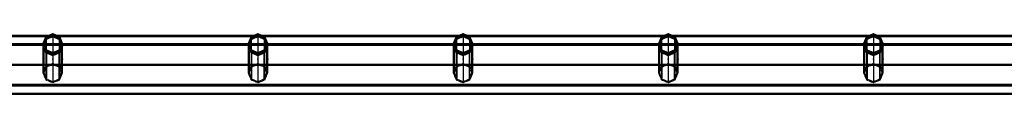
# Model space of a CAD drawing. Extents: x 551880 to 585869, y 94458 to 133000.
# Tile 5 of 42: x 556960 to 561999, y 113567 to 113876. Entities that reach past the tile are written whole.
import ezdxf

# ---------------------------------------------------------------- set-up
doc = ezdxf.new("R2010")
doc.units = 0
doc.header["$LTSCALE"] = 10
doc.header["$MEASUREMENT"] = 0
doc.linetypes.add('HIDDEN', pattern=[0.375, 0.25, -0.125])
doc.layers.get('0').update_dxf_attribs({"linetype": 'CONTINUOUS'})
for name, color, linetype in [('FORIR', 4, 'CONTINUOUS'), ('G', 3, 'CONTINUOUS'), ('S', 7, 'CONTINUOUS'), ('TR', 6, 'HIDDEN')]:
    doc.layers.add(name, color=color, linetype=linetype)
doc.styles.get("Standard").update_dxf_attribs({"font": 'txt.shx', "width": 0.7, "oblique": 5})

# ---------------------------------------------------------------- blocks, each defined once
blk = doc.blocks.new('3D_INFOM')
blk.add_point((0, 0))
at = {"layer": 'FORIR', "flags": 1}
blk.add_attdef('MARK', (7.6, -4.3), '', height=5.26, dxfattribs=at)
blk = doc.blocks.new('3D_INFOTEXT')
blk.add_point((0, 0))
at = {"flags": 1}
for tag, p in [('MAR_PEZ', (7.2, 4.1)), ('POS_PEZ', (7.6, -4.3)), ('HANDLE', (7, -38.5)), ('LUN_PRO', (7.2, -21.9)), ('NOM_PRO', (7.6, -13.2)), ('MAT_PRO', (7.6, -30.1))]:
    blk.add_attdef(tag, p, '', height=5.26, dxfattribs=at)

msp = doc.modelspace()

# ---------------------------------------------------------------- linework, layer by layer
at = {"layer": 'G'}
for p, q in [((557106.2, 113866.7), (556103, 113866.7)), ((557086.9, 113824.9), (557094.6, 113843.1)), ((557094.6, 113843.1), (557097.6, 113850.2)), ((557097.6, 113850.2), (557097.6, 113858.4)), ((557097.6, 113850.2), (557113.4, 113856.5)), ((557113.4, 113856.5), (557129.6, 113862.7)), ((557129.6, 113871.7), (557129.6, 113862.7)), ((557129.6, 113862.7), (557145.8, 113856.5)), ((557145.8, 113856.5), (557161.6, 113850.2)), ((558156.2, 113866.7), (557153, 113866.7)), ((557161.6, 113858.4), (557161.6, 113850.2)), ((557161.6, 113850.2), (557164.7, 113843.1)), ((557164.7, 113843.1), (557172.4, 113824.9)), ((558136.9, 113824.9), (558144.6, 113843.1)), ((558144.6, 113843.1), (558147.6, 113850.2)), ((558147.6, 113850.2), (558147.6, 113858.4)), ((558147.6, 113850.2), (558163.4, 113856.5)), ((558163.4, 113856.5), (558179.6, 113862.7)), ((558179.6, 113871.7), (558179.6, 113862.7)), ((558179.6, 113862.7), (558195.8, 113856.5)), ((558195.8, 113856.5), (558211.6, 113850.2)), ((559206.2, 113866.7), (558203, 113866.7)), ((558211.6, 113858.4), (558211.6, 113850.2)), ((558211.6, 113850.2), (558214.7, 113843.1)), ((558214.7, 113843.1), (558222.4, 113824.9)), ((559186.9, 113824.9), (559194.6, 113843.1)), ((559194.6, 113843.1), (559197.6, 113850.2)), ((559197.6, 113850.2), (559197.6, 113858.4)), ((559197.6, 113850.2), (559213.4, 113856.5)), ((559213.4, 113856.5), (559229.6, 113862.7)), ((559229.6, 113871.7), (559229.6, 113862.7)), ((559229.6, 113862.7), (559245.8, 113856.5)), ((559245.8, 113856.5), (559261.6, 113850.2)), ((560256.2, 113866.7), (559253, 113866.7)), ((559261.6, 113858.4), (559261.6, 113850.2)), ((559261.6, 113850.2), (559264.7, 113843.1)), ((559264.7, 113843.1), (559272.4, 113824.9)), ((560236.9, 113824.9), (560244.6, 113843.1)), ((560244.6, 113843.1), (560247.6, 113850.2)), ((560247.6, 113850.2), (560247.6, 113858.4)), ((560247.6, 113850.2), (560263.4, 113856.5)), ((560263.4, 113856.5), (560279.6, 113862.7)), ((560279.6, 113871.7), (560279.6, 113862.7)), ((560279.6, 113862.7), (560295.8, 113856.5)), ((560295.8, 113856.5), (560311.6, 113850.2)), ((561306.2, 113866.7), (560303, 113866.7)), ((560311.6, 113858.4), (560311.6, 113850.2)), ((560311.6, 113850.2), (560314.7, 113843.1)), ((560314.7, 113843.1), (560322.4, 113824.9)), ((561286.9, 113824.9), (561294.6, 113843.1)), ((561294.6, 113843.1), (561297.6, 113850.2)), ((561297.6, 113850.2), (561297.6, 113858.4)), ((561297.6, 113850.2), (561313.4, 113856.5)), ((561313.4, 113856.5), (561329.6, 113862.7)), ((561329.6, 113871.7), (561329.6, 113862.7)), ((561329.6, 113862.7), (561345.8, 113856.5)), ((561345.8, 113856.5), (561361.6, 113850.2)), ((562356.2, 113866.7), (561353, 113866.7)), ((561361.6, 113858.4), (561361.6, 113850.2)), ((561361.6, 113850.2), (561364.7, 113843.1)), ((561364.7, 113843.1), (561372.4, 113824.9)), ((557079.6, 113824.9), (556129.6, 113824.9)), ((557079.6, 113826.4), (557079.6, 113819)), ((557079.6, 113819), (557086.5, 113802.6)), ((557085.9, 113822.7), (557086.9, 113824.9)), ((557086.5, 113802.6), (557094.3, 113784.1)), ((557172.4, 113824.9), (557086.9, 113824.9)), ((557094.3, 113791.1), (557094.3, 113784.1)), ((557094.3, 113784.1), (557111.9, 113776.9)), ((557147.4, 113776.9), (557165, 113784.1)), ((557165, 113784.1), (557172.7, 113802.6)), ((557165, 113784.1), (557165, 113791.1)), ((557172.4, 113824.9), (557173.3, 113822.7)), ((557172.7, 113802.6), (557179.6, 113819)), ((557179.6, 113819), (557179.6, 113826.4)), ((558129.6, 113824.9), (557179.6, 113824.9)), ((558129.6, 113826.4), (558129.6, 113819)), ((558129.6, 113819), (558136.5, 113802.6)), ((558135.9, 113822.7), (558136.9, 113824.9)), ((558136.5, 113802.6), (558144.3, 113784.1)), ((558222.4, 113824.9), (558136.9, 113824.9)), ((558144.3, 113791.1), (558144.3, 113784.1)), ((558144.3, 113784.1), (558161.9, 113776.9)), ((558197.4, 113776.9), (558215, 113784.1)), ((558215, 113784.1), (558222.7, 113802.6)), ((558215, 113784.1), (558215, 113791.1)), ((558222.4, 113824.9), (558223.3, 113822.7)), ((558222.7, 113802.6), (558229.6, 113819)), ((558229.6, 113819), (558229.6, 113826.4)), ((559179.6, 113824.9), (558229.6, 113824.9)), ((559179.6, 113826.4), (559179.6, 113819)), ((559179.6, 113819), (559186.5, 113802.6)), ((559185.9, 113822.7), (559186.9, 113824.9)), ((559186.5, 113802.6), (559194.3, 113784.1)), ((559272.4, 113824.9), (559186.9, 113824.9)), ((559194.3, 113791.1), (559194.3, 113784.1)), ((559194.3, 113784.1), (559211.9, 113776.9)), ((559247.4, 113776.9), (559265, 113784.1)), ((559265, 113784.1), (559272.7, 113802.6)), ((559265, 113784.1), (559265, 113791.1)), ((559272.4, 113824.9), (559273.3, 113822.7)), ((559272.7, 113802.6), (559279.6, 113819)), ((559279.6, 113819), (559279.6, 113826.4)), ((560229.6, 113824.9), (559279.6, 113824.9)), ((560229.6, 113826.4), (560229.6, 113819)), ((560229.6, 113819), (560236.5, 113802.6)), ((560235.9, 113822.7), (560236.9, 113824.9)), ((560236.5, 113802.6), (560244.3, 113784.1)), ((560322.4, 113824.9), (560236.9, 113824.9)), ((560244.3, 113791.1), (560244.3, 113784.1)), ((560244.3, 113784.1), (560261.9, 113776.9)), ((560297.4, 113776.9), (560315, 113784.1)), ((560315, 113784.1), (560322.7, 113802.6)), ((560315, 113784.1), (560315, 113791.1)), ((560322.4, 113824.9), (560323.3, 113822.7)), ((560322.7, 113802.6), (560329.6, 113819)), ((560329.6, 113819), (560329.6, 113826.4)), ((561279.6, 113824.9), (560329.6, 113824.9)), ((561279.6, 113826.4), (561279.6, 113819)), ((561279.6, 113819), (561286.5, 113802.6)), ((561285.9, 113822.7), (561286.9, 113824.9)), ((561286.5, 113802.6), (561294.3, 113784.1)), ((561372.4, 113824.9), (561286.9, 113824.9)), ((561294.3, 113791.1), (561294.3, 113784.1)), ((561294.3, 113784.1), (561311.9, 113776.9)), ((561347.4, 113776.9), (561365, 113784.1)), ((561365, 113784.1), (561372.7, 113802.6)), ((561365, 113784.1), (561365, 113791.1)), ((561372.4, 113824.9), (561373.3, 113822.7)), ((561372.7, 113802.6), (561379.6, 113819)), ((561379.6, 113819), (561379.6, 113826.4)), ((562329.6, 113824.9), (561379.6, 113824.9)), ((557111.9, 113776.9), (557129.6, 113769.6)), ((557129.6, 113769.6), (557147.4, 113776.9)), ((557129.6, 113776.4), (557129.6, 113769.6)), ((558161.9, 113776.9), (558179.6, 113769.6)), ((558179.6, 113769.6), (558197.4, 113776.9)), ((558179.6, 113776.4), (558179.6, 113769.6)), ((559211.9, 113776.9), (559229.6, 113769.6)), ((559229.6, 113769.6), (559247.4, 113776.9)), ((559229.6, 113776.4), (559229.6, 113769.6)), ((560261.9, 113776.9), (560279.6, 113769.6)), ((560279.6, 113769.6), (560297.4, 113776.9)), ((560279.6, 113776.4), (560279.6, 113769.6)), ((561311.9, 113776.9), (561329.6, 113769.6)), ((561329.6, 113769.6), (561347.4, 113776.9)), ((561329.6, 113776.4), (561329.6, 113769.6)), ((568675.5, 113719.8), (552179.6, 113719.8)), ((568575.7, 113612.8), (552135.6, 113612.8)), ((552029.6, 113566.8), (568529.9, 113566.8))]:
    msp.add_line(p, q, dxfattribs=at)
at = {"layer": 'S'}
for p, q in [((557094.3, 113861.8), (557079.6, 113826.4)), ((557097.6, 113858.4), (557084.4, 113826.4)), ((557129.6, 113876.4), (557094.3, 113861.8)), ((557129.6, 113871.7), (557097.6, 113858.4)), ((557165, 113861.8), (557129.6, 113876.4)), ((557161.6, 113858.4), (557129.6, 113871.7)), ((557174.9, 113826.4), (557161.6, 113858.4)), ((557179.6, 113826.4), (557165, 113861.8)), ((558144.3, 113861.8), (558129.6, 113826.4)), ((558147.6, 113858.4), (558134.4, 113826.4)), ((558179.6, 113876.4), (558144.3, 113861.8)), ((558179.6, 113871.7), (558147.6, 113858.4)), ((558215, 113861.8), (558179.6, 113876.4)), ((558211.6, 113858.4), (558179.6, 113871.7)), ((558224.9, 113826.4), (558211.6, 113858.4)), ((558229.6, 113826.4), (558215, 113861.8)), ((559194.3, 113861.8), (559179.6, 113826.4)), ((559197.6, 113858.4), (559184.4, 113826.4)), ((559229.6, 113876.4), (559194.3, 113861.8)), ((559229.6, 113871.7), (559197.6, 113858.4)), ((559265, 113861.8), (559229.6, 113876.4)), ((559261.6, 113858.4), (559229.6, 113871.7)), ((559274.9, 113826.4), (559261.6, 113858.4)), ((559279.6, 113826.4), (559265, 113861.8)), ((560244.3, 113861.8), (560229.6, 113826.4)), ((560247.6, 113858.4), (560234.4, 113826.4)), ((560279.6, 113876.4), (560244.3, 113861.8)), ((560279.6, 113871.7), (560247.6, 113858.4)), ((560315, 113861.8), (560279.6, 113876.4)), ((560311.6, 113858.4), (560279.6, 113871.7)), ((560324.9, 113826.4), (560311.6, 113858.4)), ((560329.6, 113826.4), (560315, 113861.8)), ((561294.3, 113861.8), (561279.6, 113826.4)), ((561297.6, 113858.4), (561284.4, 113826.4)), ((561329.6, 113876.4), (561294.3, 113861.8)), ((561329.6, 113871.7), (561297.6, 113858.4)), ((561365, 113861.8), (561329.6, 113876.4)), ((561361.6, 113858.4), (561329.6, 113871.7)), ((561374.9, 113826.4), (561361.6, 113858.4)), ((561379.6, 113826.4), (561365, 113861.8)), ((557094.3, 113791.1), (557079.6, 113826.4)), ((557084.4, 113826.4), (557097.6, 113794.4)), ((557129.6, 113776.4), (557094.3, 113791.1)), ((557097.6, 113794.4), (557129.6, 113781.2)), ((557129.6, 113781.2), (557161.6, 113794.4)), ((557165, 113791.1), (557129.6, 113776.4)), ((557161.6, 113794.4), (557174.9, 113826.4)), ((557179.6, 113826.4), (557165, 113791.1)), ((558144.3, 113791.1), (558129.6, 113826.4)), ((558134.4, 113826.4), (558147.6, 113794.4)), ((558179.6, 113776.4), (558144.3, 113791.1)), ((558147.6, 113794.4), (558179.6, 113781.2)), ((558179.6, 113781.2), (558211.6, 113794.4)), ((558215, 113791.1), (558179.6, 113776.4)), ((558211.6, 113794.4), (558224.9, 113826.4)), ((558229.6, 113826.4), (558215, 113791.1)), ((559194.3, 113791.1), (559179.6, 113826.4)), ((559184.4, 113826.4), (559197.6, 113794.4)), ((559229.6, 113776.4), (559194.3, 113791.1)), ((559197.6, 113794.4), (559229.6, 113781.2)), ((559229.6, 113781.2), (559261.6, 113794.4)), ((559265, 113791.1), (559229.6, 113776.4)), ((559261.6, 113794.4), (559274.9, 113826.4)), ((559279.6, 113826.4), (559265, 113791.1)), ((560244.3, 113791.1), (560229.6, 113826.4)), ((560234.4, 113826.4), (560247.6, 113794.4)), ((560279.6, 113776.4), (560244.3, 113791.1)), ((560247.6, 113794.4), (560279.6, 113781.2)), ((560279.6, 113781.2), (560311.6, 113794.4)), ((560315, 113791.1), (560279.6, 113776.4)), ((560311.6, 113794.4), (560324.9, 113826.4)), ((560329.6, 113826.4), (560315, 113791.1)), ((561294.3, 113791.1), (561279.6, 113826.4)), ((561284.4, 113826.4), (561297.6, 113794.4)), ((561329.6, 113776.4), (561294.3, 113791.1)), ((561297.6, 113794.4), (561329.6, 113781.2)), ((561329.6, 113781.2), (561361.6, 113794.4)), ((561365, 113791.1), (561329.6, 113776.4)), ((561361.6, 113794.4), (561374.9, 113826.4)), ((561379.6, 113826.4), (561365, 113791.1))]:
    msp.add_line(p, q, dxfattribs=at)
at = {"layer": 'TR'}
for p, q in [((557093.7, 113860.4), (556115.6, 113860.4)), ((557082.1, 113824.9), (557089.8, 113843.1)), ((557089.8, 113839.8), (557084.4, 113826.3)), ((557094.6, 113839.8), (557086.9, 113820.7)), ((557089.8, 113843.1), (557094.3, 113853.4)), ((557094.3, 113850.9), (557089.8, 113839.8)), ((557123.5, 113860.4), (557093.7, 113860.4)), ((557094.3, 113853.4), (557094.3, 113861.8)), ((557094.3, 113853.4), (557101.9, 113856.5)), ((557101.9, 113854.2), (557094.3, 113850.9)), ((557094.3, 113791.1), (557094.3, 113850.9)), ((557097.6, 113847.4), (557094.6, 113839.8)), ((557113.4, 113854.2), (557097.6, 113847.4)), ((557097.6, 113794.4), (557097.6, 113847.4)), ((557101.9, 113856.5), (557122.6, 113864.4)), ((557116, 113860.4), (557101.9, 113854.2)), ((557153, 113866.7), (557106.2, 113866.7)), ((557127.5, 113860.4), (557113.4, 113854.2)), ((557122.6, 113863.3), (557116, 113860.4)), ((557122.6, 113864.4), (557129.5, 113866.7)), ((557129.3, 113866.6), (557122.6, 113863.3)), ((557135.7, 113860.4), (557123.5, 113860.4)), ((557129.6, 113861.3), (557127.5, 113860.4)), ((557129.3, 113866.6), (557129.5, 113866.7)), ((557129.5, 113866.7), (557129.3, 113866.6)), ((557129.3, 113866.6), (557129.9, 113866.6)), ((557129.5, 113866.7), (557129.6, 113866.8)), ((557129.7, 113866.7), (557129.5, 113866.7)), ((557129.6, 113876.4), (557129.6, 113871.7)), ((557129.6, 113866.8), (557129.9, 113866.6)), ((557129.6, 113862.7), (557129.6, 113861.3)), ((557131.8, 113860.4), (557129.6, 113861.3)), ((557129.6, 113861.3), (557129.6, 113860.4)), ((557129.6, 113860.4), (557129.6, 113781.2)), ((557129.7, 113866.7), (557136.7, 113864.4)), ((557129.9, 113866.6), (557129.7, 113866.7)), ((557136.7, 113863.3), (557129.9, 113866.6)), ((557145.8, 113854.2), (557131.8, 113860.4)), ((557165.6, 113860.4), (557135.7, 113860.4)), ((557136.7, 113864.4), (557157.3, 113856.5)), ((557143.2, 113860.4), (557136.7, 113863.3)), ((557157.3, 113854.2), (557143.2, 113860.4)), ((557161.6, 113847.4), (557145.8, 113854.2)), ((557157.3, 113856.5), (557165, 113853.4)), ((557165, 113850.9), (557157.3, 113854.2)), ((557164.7, 113839.8), (557161.6, 113847.4)), ((557161.6, 113847.4), (557161.6, 113794.4)), ((557172.4, 113820.7), (557164.7, 113839.8)), ((557165, 113861.8), (557165, 113853.4)), ((557165, 113853.4), (557169.4, 113843.1)), ((557165, 113850.9), (557165, 113791.1)), ((557169.4, 113839.8), (557165, 113850.9)), ((558143.7, 113860.4), (557165.6, 113860.4)), ((557169.4, 113843.1), (557177.1, 113824.9)), ((557174.8, 113826.3), (557169.4, 113839.8)), ((558132.1, 113824.9), (558139.8, 113843.1)), ((558139.8, 113839.8), (558134.4, 113826.3)), ((558144.6, 113839.8), (558136.9, 113820.7)), ((558139.8, 113843.1), (558144.3, 113853.4)), ((558144.3, 113850.9), (558139.8, 113839.8)), ((558173.5, 113860.4), (558143.7, 113860.4)), ((558144.3, 113853.4), (558144.3, 113861.8)), ((558144.3, 113853.4), (558151.9, 113856.5)), ((558151.9, 113854.2), (558144.3, 113850.9)), ((558144.3, 113791.1), (558144.3, 113850.9)), ((558147.6, 113847.4), (558144.6, 113839.8)), ((558163.4, 113854.2), (558147.6, 113847.4)), ((558147.6, 113794.4), (558147.6, 113847.4)), ((558151.9, 113856.5), (558172.6, 113864.4)), ((558166, 113860.4), (558151.9, 113854.2)), ((558203, 113866.7), (558156.2, 113866.7)), ((558177.5, 113860.4), (558163.4, 113854.2)), ((558172.6, 113863.3), (558166, 113860.4)), ((558172.6, 113864.4), (558179.5, 113866.7)), ((558179.3, 113866.6), (558172.6, 113863.3)), ((558185.7, 113860.4), (558173.5, 113860.4)), ((558179.6, 113861.3), (558177.5, 113860.4)), ((558179.3, 113866.6), (558179.5, 113866.7)), ((558179.5, 113866.7), (558179.3, 113866.6)), ((558179.3, 113866.6), (558179.9, 113866.6)), ((558179.5, 113866.7), (558179.6, 113866.8)), ((558179.7, 113866.7), (558179.5, 113866.7)), ((558179.6, 113876.4), (558179.6, 113871.7)), ((558179.6, 113866.8), (558179.9, 113866.6)), ((558179.6, 113862.7), (558179.6, 113861.3)), ((558181.8, 113860.4), (558179.6, 113861.3)), ((558179.6, 113861.3), (558179.6, 113860.4)), ((558179.6, 113860.4), (558179.6, 113781.2)), ((558179.7, 113866.7), (558186.7, 113864.4)), ((558179.9, 113866.6), (558179.7, 113866.7)), ((558186.7, 113863.3), (558179.9, 113866.6)), ((558195.8, 113854.2), (558181.8, 113860.4)), ((558215.6, 113860.4), (558185.7, 113860.4)), ((558186.7, 113864.4), (558207.3, 113856.5)), ((558193.2, 113860.4), (558186.7, 113863.3)), ((558207.3, 113854.2), (558193.2, 113860.4)), ((558211.6, 113847.4), (558195.8, 113854.2)), ((558207.3, 113856.5), (558215, 113853.4)), ((558215, 113850.9), (558207.3, 113854.2)), ((558214.7, 113839.8), (558211.6, 113847.4)), ((558211.6, 113847.4), (558211.6, 113794.4)), ((558222.4, 113820.7), (558214.7, 113839.8)), ((558215, 113861.8), (558215, 113853.4)), ((558215, 113853.4), (558219.4, 113843.1)), ((558215, 113850.9), (558215, 113791.1)), ((558219.4, 113839.8), (558215, 113850.9)), ((559193.7, 113860.4), (558215.6, 113860.4)), ((558219.4, 113843.1), (558227.1, 113824.9)), ((558224.8, 113826.3), (558219.4, 113839.8)), ((559182.1, 113824.9), (559189.8, 113843.1)), ((559189.8, 113839.8), (559184.4, 113826.3)), ((559194.6, 113839.8), (559186.9, 113820.7)), ((559189.8, 113843.1), (559194.3, 113853.4)), ((559194.3, 113850.9), (559189.8, 113839.8)), ((559223.5, 113860.4), (559193.7, 113860.4)), ((559194.3, 113853.4), (559194.3, 113861.8)), ((559194.3, 113853.4), (559201.9, 113856.5)), ((559201.9, 113854.2), (559194.3, 113850.9)), ((559194.3, 113791.1), (559194.3, 113850.9)), ((559197.6, 113847.4), (559194.6, 113839.8)), ((559213.4, 113854.2), (559197.6, 113847.4)), ((559197.6, 113794.4), (559197.6, 113847.4)), ((559201.9, 113856.5), (559222.6, 113864.4)), ((559216, 113860.4), (559201.9, 113854.2)), ((559253, 113866.7), (559206.2, 113866.7)), ((559227.5, 113860.4), (559213.4, 113854.2)), ((559222.6, 113863.3), (559216, 113860.4)), ((559222.6, 113864.4), (559229.5, 113866.7)), ((559229.3, 113866.6), (559222.6, 113863.3)), ((559235.7, 113860.4), (559223.5, 113860.4)), ((559229.6, 113861.3), (559227.5, 113860.4)), ((559229.3, 113866.6), (559229.6, 113866.8)), ((559229.5, 113866.7), (559229.3, 113866.6)), ((559229.3, 113866.6), (559229.9, 113866.6)), ((559229.7, 113866.7), (559229.5, 113866.7)), ((559229.6, 113876.4), (559229.6, 113871.7)), ((559229.6, 113866.8), (559229.7, 113866.7)), ((559229.6, 113862.7), (559229.6, 113861.3)), ((559231.8, 113860.4), (559229.6, 113861.3)), ((559229.6, 113861.3), (559229.6, 113860.4)), ((559229.6, 113860.4), (559229.6, 113781.2)), ((559229.7, 113866.7), (559229.9, 113866.6)), ((559229.7, 113866.7), (559236.7, 113864.4)), ((559229.9, 113866.6), (559229.7, 113866.7)), ((559236.7, 113863.3), (559229.9, 113866.6)), ((559245.8, 113854.2), (559231.8, 113860.4)), ((559265.6, 113860.4), (559235.7, 113860.4)), ((559236.7, 113864.4), (559257.3, 113856.5)), ((559243.2, 113860.4), (559236.7, 113863.3)), ((559257.3, 113854.2), (559243.2, 113860.4)), ((559261.6, 113847.4), (559245.8, 113854.2)), ((559257.3, 113856.5), (559265, 113853.4)), ((559265, 113850.9), (559257.3, 113854.2)), ((559264.7, 113839.8), (559261.6, 113847.4)), ((559261.6, 113847.4), (559261.6, 113794.4)), ((559272.4, 113820.7), (559264.7, 113839.8)), ((559265, 113861.8), (559265, 113853.4)), ((559265, 113853.4), (559269.4, 113843.1)), ((559265, 113850.9), (559265, 113791.1)), ((559269.4, 113839.8), (559265, 113850.9)), ((560243.7, 113860.4), (559265.6, 113860.4)), ((559269.4, 113843.1), (559277.1, 113824.9)), ((559274.8, 113826.3), (559269.4, 113839.8)), ((560232.1, 113824.9), (560239.8, 113843.1)), ((560239.8, 113839.8), (560234.4, 113826.3)), ((560244.6, 113839.8), (560236.9, 113820.7)), ((560239.8, 113843.1), (560244.3, 113853.4)), ((560244.3, 113850.9), (560239.8, 113839.8)), ((560273.5, 113860.4), (560243.7, 113860.4)), ((560244.3, 113853.4), (560244.3, 113861.8)), ((560244.3, 113853.4), (560251.9, 113856.5)), ((560251.9, 113854.2), (560244.3, 113850.9)), ((560244.3, 113791.1), (560244.3, 113850.9)), ((560247.6, 113847.4), (560244.6, 113839.8)), ((560263.4, 113854.2), (560247.6, 113847.4)), ((560247.6, 113794.4), (560247.6, 113847.4)), ((560251.9, 113856.5), (560272.6, 113864.4)), ((560266, 113860.4), (560251.9, 113854.2)), ((560303, 113866.7), (560256.2, 113866.7)), ((560277.5, 113860.4), (560263.4, 113854.2)), ((560272.6, 113863.3), (560266, 113860.4)), ((560272.6, 113864.4), (560279.5, 113866.7)), ((560279.3, 113866.6), (560272.6, 113863.3)), ((560285.7, 113860.4), (560273.5, 113860.4)), ((560279.6, 113861.3), (560277.5, 113860.4)), ((560279.3, 113866.6), (560279.5, 113866.7)), ((560279.5, 113866.7), (560279.3, 113866.6)), ((560279.3, 113866.6), (560279.9, 113866.6)), ((560279.5, 113866.7), (560279.6, 113866.8)), ((560279.7, 113866.7), (560279.5, 113866.7)), ((560279.6, 113876.4), (560279.6, 113871.7)), ((560279.6, 113866.8), (560279.7, 113866.7)), ((560279.6, 113862.7), (560279.6, 113861.3)), ((560281.8, 113860.4), (560279.6, 113861.3)), ((560279.6, 113861.3), (560279.6, 113860.4)), ((560279.6, 113860.4), (560279.6, 113781.2)), ((560279.7, 113866.7), (560279.9, 113866.6)), ((560279.7, 113866.7), (560286.7, 113864.4)), ((560279.9, 113866.6), (560279.7, 113866.7)), ((560286.7, 113863.3), (560279.9, 113866.6)), ((560295.8, 113854.2), (560281.8, 113860.4)), ((560315.6, 113860.4), (560285.7, 113860.4)), ((560286.7, 113864.4), (560307.3, 113856.5)), ((560293.2, 113860.4), (560286.7, 113863.3)), ((560307.3, 113854.2), (560293.2, 113860.4)), ((560311.6, 113847.4), (560295.8, 113854.2)), ((560307.3, 113856.5), (560315, 113853.4)), ((560315, 113850.9), (560307.3, 113854.2)), ((560314.7, 113839.8), (560311.6, 113847.4)), ((560311.6, 113847.4), (560311.6, 113794.4)), ((560322.4, 113820.7), (560314.7, 113839.8)), ((560315, 113861.8), (560315, 113853.4)), ((560315, 113853.4), (560319.4, 113843.1)), ((560315, 113850.9), (560315, 113791.1)), ((560319.4, 113839.8), (560315, 113850.9)), ((561293.7, 113860.4), (560315.6, 113860.4)), ((560319.4, 113843.1), (560327.1, 113824.9)), ((560324.8, 113826.3), (560319.4, 113839.8)), ((561282.1, 113824.9), (561289.8, 113843.1)), ((561289.8, 113839.8), (561284.4, 113826.3)), ((561294.6, 113839.8), (561286.9, 113820.7)), ((561289.8, 113843.1), (561294.3, 113853.4)), ((561294.3, 113850.9), (561289.8, 113839.8)), ((561323.5, 113860.4), (561293.7, 113860.4)), ((561294.3, 113853.4), (561294.3, 113861.8)), ((561294.3, 113853.4), (561301.9, 113856.5)), ((561301.9, 113854.2), (561294.3, 113850.9)), ((561294.3, 113791.1), (561294.3, 113850.9)), ((561297.6, 113847.4), (561294.6, 113839.8)), ((561313.4, 113854.2), (561297.6, 113847.4)), ((561297.6, 113794.4), (561297.6, 113847.4)), ((561301.9, 113856.5), (561322.6, 113864.4)), ((561316, 113860.4), (561301.9, 113854.2)), ((561353, 113866.7), (561306.2, 113866.7)), ((561327.5, 113860.4), (561313.4, 113854.2)), ((561322.6, 113863.3), (561316, 113860.4)), ((561322.6, 113864.4), (561329.5, 113866.7)), ((561329.3, 113866.6), (561322.6, 113863.3)), ((561335.7, 113860.4), (561323.5, 113860.4)), ((561329.6, 113861.3), (561327.5, 113860.4)), ((561329.3, 113866.6), (561329.6, 113866.8)), ((561329.5, 113866.7), (561329.3, 113866.6)), ((561329.3, 113866.6), (561329.9, 113866.6)), ((561329.7, 113866.7), (561329.5, 113866.7)), ((561329.6, 113876.4), (561329.6, 113871.7)), ((561329.6, 113866.8), (561329.9, 113866.6)), ((561329.6, 113862.7), (561329.6, 113861.3)), ((561331.8, 113860.4), (561329.6, 113861.3)), ((561329.6, 113861.3), (561329.6, 113860.4)), ((561329.6, 113860.4), (561329.6, 113781.2)), ((561329.7, 113866.7), (561336.7, 113864.4)), ((561329.9, 113866.6), (561329.7, 113866.7)), ((561336.7, 113863.3), (561329.9, 113866.6)), ((561345.8, 113854.2), (561331.8, 113860.4)), ((561365.6, 113860.4), (561335.7, 113860.4)), ((561336.7, 113864.4), (561357.3, 113856.5)), ((561343.2, 113860.4), (561336.7, 113863.3)), ((561357.3, 113854.2), (561343.2, 113860.4)), ((561361.6, 113847.4), (561345.8, 113854.2)), ((561357.3, 113856.5), (561365, 113853.4)), ((561365, 113850.9), (561357.3, 113854.2)), ((561361.6, 113847.4), (561361.6, 113794.4)), ((561364.7, 113839.8), (561361.6, 113847.4)), ((561372.4, 113820.7), (561364.7, 113839.8)), ((561365, 113861.8), (561365, 113853.4)), ((561365, 113853.4), (561369.4, 113843.1)), ((561365, 113850.9), (561365, 113791.1)), ((561369.4, 113839.8), (561365, 113850.9)), ((562343.7, 113860.4), (561365.6, 113860.4)), ((561369.4, 113843.1), (561377.1, 113824.9)), ((561374.8, 113826.3), (561369.4, 113839.8)), ((568576.6, 113820.7), (552135.7, 113820.7)), ((568567.9, 113820.3), (552139.4, 113820.3)), ((557080.8, 113816.3), (556128.5, 113816.3)), ((557079.6, 113819), (557082.1, 113824.9)), ((557084.4, 113824.9), (557079.6, 113824.9)), ((557080.5, 113816.8), (557079.6, 113814.6)), ((557086.5, 113797.6), (557079.6, 113814.6)), ((557079.6, 113814.6), (557079.6, 113676)), ((557082.1, 113820.7), (557080.5, 113816.8)), ((557088.6, 113816.3), (557080.8, 113816.3)), ((557084.4, 113826.3), (557082.1, 113820.7)), ((557084.4, 113826.4), (557084.4, 113819)), ((557084.4, 113826.3), (557084.4, 113826.3)), ((557085, 113824.9), (557084.4, 113824.9)), ((557084.4, 113819), (557085.9, 113822.7)), ((557086.8, 113820.5), (557084.4, 113814.6)), ((557084.4, 113819), (557091.3, 113802.6)), ((557091.3, 113797.6), (557084.4, 113814.6)), ((557084.4, 113814.6), (557084.4, 113807.7)), ((557084.4, 113807.7), (557084.4, 113676)), ((557086.9, 113824.9), (557085, 113824.9)), ((557094.3, 113778.7), (557086.5, 113797.6)), ((557086.9, 113820.7), (557086.8, 113820.5)), ((557170.7, 113816.3), (557088.6, 113816.3)), ((557091.3, 113802.6), (557097.6, 113787.5)), ((557097.3, 113782.9), (557091.3, 113797.6)), ((557094.3, 113778.7), (557094.3, 113784.1)), ((557097.6, 113782.1), (557097.3, 113782.9)), ((557097.6, 113794.4), (557097.6, 113787.5)), ((557097.6, 113787.5), (557123.3, 113776.9)), ((557097.6, 113782.8), (557097.6, 113787.5)), ((557097.6, 113782.1), (557097.6, 113782.8)), ((557097.6, 113782.1), (557097.6, 113644.5)), ((557123.3, 113771.4), (557097.6, 113782.1)), ((557135.9, 113776.9), (557161.6, 113787.5)), ((557161.6, 113782.1), (557135.9, 113771.4)), ((557161.6, 113787.5), (557167.9, 113802.6)), ((557161.6, 113787.5), (557161.6, 113794.4)), ((557161.6, 113787.5), (557161.6, 113782.8)), ((557161.9, 113782.9), (557161.6, 113782.1)), ((557161.6, 113782.8), (557161.6, 113782.1)), ((557161.6, 113644.5), (557161.6, 113782.1)), ((557167.9, 113797.6), (557161.9, 113782.9)), ((557172.7, 113797.6), (557165, 113778.7)), ((557165, 113784.1), (557165, 113778.7)), ((557167.9, 113802.6), (557174.9, 113819)), ((557174.9, 113814.6), (557167.9, 113797.6)), ((557178.5, 113816.3), (557170.7, 113816.3)), ((557174.3, 113824.9), (557172.4, 113824.9)), ((557172.4, 113820.5), (557172.4, 113820.7)), ((557174.9, 113814.6), (557172.4, 113820.5)), ((557179.6, 113814.6), (557172.7, 113797.6)), ((557173.3, 113822.7), (557174.9, 113819)), ((557174.9, 113824.9), (557174.3, 113824.9)), ((557174.9, 113826.3), (557174.8, 113826.3)), ((557174.9, 113819), (557174.9, 113826.4)), ((557177.1, 113820.7), (557174.9, 113826.3)), ((557179.6, 113824.9), (557174.9, 113824.9)), ((557174.9, 113807.7), (557174.9, 113814.6)), ((557174.9, 113676), (557174.9, 113807.7)), ((557177.1, 113824.9), (557179.6, 113819)), ((557178.7, 113816.8), (557177.1, 113820.7)), ((558130.8, 113816.3), (557178.5, 113816.3)), ((557179.6, 113814.6), (557178.7, 113816.8)), ((557179.6, 113676), (557179.6, 113814.6)), ((558129.6, 113819), (558132.1, 113824.9)), ((558134.4, 113824.9), (558129.6, 113824.9)), ((558130.5, 113816.8), (558129.6, 113814.6)), ((558136.5, 113797.6), (558129.6, 113814.6)), ((558129.6, 113814.6), (558129.6, 113676)), ((558132.1, 113820.7), (558130.5, 113816.8)), ((558138.6, 113816.3), (558130.8, 113816.3)), ((558134.4, 113826.3), (558132.1, 113820.7)), ((558134.4, 113826.4), (558134.4, 113819)), ((558134.4, 113826.3), (558134.4, 113826.3)), ((558135, 113824.9), (558134.4, 113824.9)), ((558134.4, 113819), (558135.9, 113822.7)), ((558136.8, 113820.5), (558134.4, 113814.6)), ((558134.4, 113819), (558141.3, 113802.6)), ((558141.3, 113797.6), (558134.4, 113814.6)), ((558134.4, 113814.6), (558134.4, 113807.7)), ((558134.4, 113807.7), (558134.4, 113676)), ((558136.9, 113824.9), (558135, 113824.9)), ((558144.3, 113778.7), (558136.5, 113797.6)), ((558136.9, 113820.7), (558136.8, 113820.5)), ((558220.7, 113816.3), (558138.6, 113816.3)), ((558141.3, 113802.6), (558147.6, 113787.5)), ((558147.3, 113782.9), (558141.3, 113797.6)), ((558144.3, 113778.7), (558144.3, 113784.1)), ((558147.6, 113782.1), (558147.3, 113782.9)), ((558147.6, 113794.4), (558147.6, 113787.5)), ((558147.6, 113787.5), (558173.3, 113776.9)), ((558147.6, 113782.8), (558147.6, 113787.5)), ((558147.6, 113782.1), (558147.6, 113782.8)), ((558147.6, 113782.1), (558147.6, 113644.5)), ((558173.3, 113771.4), (558147.6, 113782.1)), ((558185.9, 113776.9), (558211.6, 113787.5)), ((558211.6, 113782.1), (558185.9, 113771.4)), ((558211.6, 113787.5), (558217.9, 113802.6)), ((558211.6, 113787.5), (558211.6, 113794.4)), ((558211.6, 113787.5), (558211.6, 113782.8)), ((558211.9, 113782.9), (558211.6, 113782.1)), ((558211.6, 113782.8), (558211.6, 113782.1)), ((558211.6, 113644.5), (558211.6, 113782.1)), ((558217.9, 113797.6), (558211.9, 113782.9)), ((558222.7, 113797.6), (558215, 113778.7)), ((558215, 113784.1), (558215, 113778.7)), ((558217.9, 113802.6), (558224.9, 113819)), ((558224.9, 113814.6), (558217.9, 113797.6)), ((558228.5, 113816.3), (558220.7, 113816.3)), ((558224.3, 113824.9), (558222.4, 113824.9)), ((558222.4, 113820.5), (558222.4, 113820.7)), ((558224.9, 113814.6), (558222.4, 113820.5)), ((558229.6, 113814.6), (558222.7, 113797.6)), ((558223.3, 113822.7), (558224.9, 113819)), ((558224.9, 113824.9), (558224.3, 113824.9)), ((558224.9, 113826.3), (558224.8, 113826.3)), ((558224.9, 113819), (558224.9, 113826.4)), ((558227.1, 113820.7), (558224.9, 113826.3)), ((558229.6, 113824.9), (558224.9, 113824.9)), ((558224.9, 113807.7), (558224.9, 113814.6)), ((558224.9, 113676), (558224.9, 113807.7)), ((558227.1, 113824.9), (558229.6, 113819)), ((558228.7, 113816.8), (558227.1, 113820.7)), ((559180.8, 113816.3), (558228.5, 113816.3)), ((558229.6, 113814.6), (558228.7, 113816.8)), ((558229.6, 113676), (558229.6, 113814.6)), ((559179.6, 113819), (559182.1, 113824.9)), ((559184.4, 113824.9), (559179.6, 113824.9)), ((559180.5, 113816.8), (559179.6, 113814.6)), ((559186.5, 113797.6), (559179.6, 113814.6)), ((559179.6, 113814.6), (559179.6, 113676)), ((559182.1, 113820.7), (559180.5, 113816.8)), ((559188.6, 113816.3), (559180.8, 113816.3)), ((559184.4, 113826.3), (559182.1, 113820.7)), ((559184.4, 113826.4), (559184.4, 113819)), ((559184.4, 113826.3), (559184.4, 113826.3)), ((559185, 113824.9), (559184.4, 113824.9)), ((559184.4, 113819), (559185.9, 113822.7)), ((559186.8, 113820.5), (559184.4, 113814.6)), ((559184.4, 113819), (559191.3, 113802.6)), ((559191.3, 113797.6), (559184.4, 113814.6)), ((559184.4, 113814.6), (559184.4, 113807.7)), ((559184.4, 113807.7), (559184.4, 113676)), ((559186.9, 113824.9), (559185, 113824.9)), ((559194.3, 113778.7), (559186.5, 113797.6)), ((559186.9, 113820.7), (559186.8, 113820.5)), ((559270.7, 113816.3), (559188.6, 113816.3)), ((559191.3, 113802.6), (559197.6, 113787.5)), ((559197.3, 113782.9), (559191.3, 113797.6)), ((559194.3, 113778.7), (559194.3, 113784.1)), ((559197.6, 113782.1), (559197.3, 113782.9)), ((559197.6, 113794.4), (559197.6, 113787.5)), ((559197.6, 113787.5), (559223.3, 113776.9)), ((559197.6, 113782.8), (559197.6, 113787.5)), ((559197.6, 113782.1), (559197.6, 113782.8)), ((559197.6, 113782.1), (559197.6, 113644.5)), ((559223.3, 113771.4), (559197.6, 113782.1)), ((559235.9, 113776.9), (559261.6, 113787.5)), ((559261.6, 113782.1), (559235.9, 113771.4)), ((559261.6, 113787.5), (559267.9, 113802.6)), ((559261.6, 113787.5), (559261.6, 113794.4)), ((559261.6, 113787.5), (559261.6, 113782.8)), ((559261.9, 113782.9), (559261.6, 113782.1)), ((559261.6, 113782.8), (559261.6, 113782.1)), ((559261.6, 113644.5), (559261.6, 113782.1)), ((559267.9, 113797.6), (559261.9, 113782.9)), ((559272.7, 113797.6), (559265, 113778.7)), ((559265, 113784.1), (559265, 113778.7)), ((559267.9, 113802.6), (559274.9, 113819)), ((559274.9, 113814.6), (559267.9, 113797.6)), ((559278.5, 113816.3), (559270.7, 113816.3)), ((559274.3, 113824.9), (559272.4, 113824.9)), ((559272.4, 113820.5), (559272.4, 113820.7)), ((559274.9, 113814.6), (559272.4, 113820.5)), ((559279.6, 113814.6), (559272.7, 113797.6)), ((559273.3, 113822.7), (559274.9, 113819)), ((559274.9, 113824.9), (559274.3, 113824.9)), ((559274.9, 113826.3), (559274.8, 113826.3)), ((559274.9, 113819), (559274.9, 113826.4)), ((559277.1, 113820.7), (559274.9, 113826.3)), ((559279.6, 113824.9), (559274.9, 113824.9)), ((559274.9, 113807.7), (559274.9, 113814.6)), ((559274.9, 113676), (559274.9, 113807.7)), ((559277.1, 113824.9), (559279.6, 113819)), ((559278.7, 113816.8), (559277.1, 113820.7)), ((560230.8, 113816.3), (559278.5, 113816.3)), ((559279.6, 113814.6), (559278.7, 113816.8)), ((559279.6, 113676), (559279.6, 113814.6)), ((560229.6, 113819), (560232.1, 113824.9)), ((560234.4, 113824.9), (560229.6, 113824.9)), ((560230.5, 113816.8), (560229.6, 113814.6)), ((560236.5, 113797.6), (560229.6, 113814.6)), ((560229.6, 113814.6), (560229.6, 113676)), ((560232.1, 113820.7), (560230.5, 113816.8)), ((560238.6, 113816.3), (560230.8, 113816.3)), ((560234.4, 113826.3), (560232.1, 113820.7)), ((560234.4, 113826.4), (560234.4, 113819)), ((560234.4, 113826.3), (560234.4, 113826.3)), ((560235, 113824.9), (560234.4, 113824.9)), ((560234.4, 113819), (560235.9, 113822.7)), ((560236.8, 113820.5), (560234.4, 113814.6)), ((560234.4, 113819), (560241.3, 113802.6)), ((560241.3, 113797.6), (560234.4, 113814.6)), ((560234.4, 113814.6), (560234.4, 113807.7)), ((560234.4, 113807.7), (560234.4, 113676)), ((560236.9, 113824.9), (560235, 113824.9)), ((560244.3, 113778.7), (560236.5, 113797.6)), ((560236.9, 113820.7), (560236.8, 113820.5)), ((560320.7, 113816.3), (560238.6, 113816.3)), ((560241.3, 113802.6), (560247.6, 113787.5)), ((560247.3, 113782.9), (560241.3, 113797.6)), ((560244.3, 113778.7), (560244.3, 113784.1)), ((560247.6, 113782.1), (560247.3, 113782.9)), ((560247.6, 113794.4), (560247.6, 113787.5)), ((560247.6, 113787.5), (560273.3, 113776.9)), ((560247.6, 113782.8), (560247.6, 113787.5)), ((560247.6, 113782.1), (560247.6, 113782.8)), ((560247.6, 113782.1), (560247.6, 113644.5)), ((560273.3, 113771.4), (560247.6, 113782.1)), ((560285.9, 113776.9), (560311.6, 113787.5)), ((560311.6, 113782.1), (560285.9, 113771.4)), ((560311.6, 113787.5), (560317.9, 113802.6)), ((560311.6, 113787.5), (560311.6, 113794.4)), ((560311.6, 113787.5), (560311.6, 113782.8)), ((560311.9, 113782.9), (560311.6, 113782.1)), ((560311.6, 113782.8), (560311.6, 113782.1)), ((560311.6, 113644.5), (560311.6, 113782.1)), ((560317.9, 113797.6), (560311.9, 113782.9)), ((560322.7, 113797.6), (560315, 113778.7)), ((560315, 113784.1), (560315, 113778.7)), ((560317.9, 113802.6), (560324.9, 113819)), ((560324.9, 113814.6), (560317.9, 113797.6)), ((560328.5, 113816.3), (560320.7, 113816.3)), ((560324.3, 113824.9), (560322.4, 113824.9)), ((560322.4, 113820.5), (560322.4, 113820.7)), ((560324.9, 113814.6), (560322.4, 113820.5)), ((560329.6, 113814.6), (560322.7, 113797.6)), ((560323.3, 113822.7), (560324.9, 113819)), ((560324.9, 113824.9), (560324.3, 113824.9)), ((560324.9, 113826.3), (560324.8, 113826.3)), ((560324.9, 113819), (560324.9, 113826.4)), ((560327.1, 113820.7), (560324.9, 113826.3)), ((560329.6, 113824.9), (560324.9, 113824.9)), ((560324.9, 113807.7), (560324.9, 113814.6)), ((560324.9, 113676), (560324.9, 113807.7)), ((560327.1, 113824.9), (560329.6, 113819)), ((560328.7, 113816.8), (560327.1, 113820.7)), ((561280.8, 113816.3), (560328.5, 113816.3)), ((560329.6, 113814.6), (560328.7, 113816.8)), ((560329.6, 113676), (560329.6, 113814.6)), ((561279.6, 113819), (561282.1, 113824.9)), ((561284.4, 113824.9), (561279.6, 113824.9)), ((561280.5, 113816.8), (561279.6, 113814.6)), ((561286.5, 113797.6), (561279.6, 113814.6)), ((561279.6, 113814.6), (561279.6, 113676)), ((561282.1, 113820.7), (561280.5, 113816.8)), ((561288.6, 113816.3), (561280.8, 113816.3)), ((561284.4, 113826.3), (561282.1, 113820.7)), ((561284.4, 113826.4), (561284.4, 113819)), ((561284.4, 113826.3), (561284.4, 113826.3)), ((561285, 113824.9), (561284.4, 113824.9)), ((561284.4, 113819), (561285.9, 113822.7)), ((561286.8, 113820.5), (561284.4, 113814.6)), ((561284.4, 113819), (561291.3, 113802.6)), ((561291.3, 113797.6), (561284.4, 113814.6)), ((561284.4, 113814.6), (561284.4, 113807.7)), ((561284.4, 113807.7), (561284.4, 113676)), ((561286.9, 113824.9), (561285, 113824.9)), ((561294.3, 113778.7), (561286.5, 113797.6)), ((561286.9, 113820.7), (561286.8, 113820.5)), ((561370.7, 113816.3), (561288.6, 113816.3)), ((561291.3, 113802.6), (561297.6, 113787.5)), ((561297.3, 113782.9), (561291.3, 113797.6)), ((561294.3, 113778.7), (561294.3, 113784.1)), ((561297.6, 113782.1), (561297.3, 113782.9)), ((561297.6, 113794.4), (561297.6, 113787.5)), ((561297.6, 113787.5), (561323.3, 113776.9)), ((561297.6, 113782.8), (561297.6, 113787.5)), ((561297.6, 113782.1), (561297.6, 113782.8)), ((561297.6, 113782.1), (561297.6, 113644.5)), ((561323.3, 113771.4), (561297.6, 113782.1)), ((561335.9, 113776.9), (561361.6, 113787.5)), ((561361.6, 113782.1), (561335.9, 113771.4)), ((561361.6, 113787.5), (561367.9, 113802.6)), ((561361.6, 113787.5), (561361.6, 113794.4)), ((561361.6, 113787.5), (561361.6, 113782.8)), ((561361.9, 113782.9), (561361.6, 113782.1)), ((561361.6, 113782.8), (561361.6, 113782.1)), ((561361.6, 113644.5), (561361.6, 113782.1)), ((561367.9, 113797.6), (561361.9, 113782.9)), ((561372.7, 113797.6), (561365, 113778.7)), ((561365, 113784.1), (561365, 113778.7)), ((561367.9, 113802.6), (561374.9, 113819)), ((561374.9, 113814.6), (561367.9, 113797.6)), ((561378.5, 113816.3), (561370.7, 113816.3)), ((561374.3, 113824.9), (561372.4, 113824.9)), ((561372.4, 113820.5), (561372.4, 113820.7)), ((561374.9, 113814.6), (561372.4, 113820.5)), ((561379.6, 113814.6), (561372.7, 113797.6)), ((561373.3, 113822.7), (561374.9, 113819)), ((561374.9, 113824.9), (561374.3, 113824.9)), ((561374.9, 113826.3), (561374.8, 113826.3)), ((561374.9, 113819), (561374.9, 113826.4)), ((561377.1, 113820.7), (561374.9, 113826.3)), ((561379.6, 113824.9), (561374.9, 113824.9)), ((561374.9, 113807.7), (561374.9, 113814.6)), ((561374.9, 113676), (561374.9, 113807.7)), ((561377.1, 113824.9), (561379.6, 113819)), ((561378.7, 113816.8), (561377.1, 113820.7)), ((562330.8, 113816.3), (561378.5, 113816.3)), ((561379.6, 113814.6), (561378.7, 113816.8)), ((561379.6, 113676), (561379.6, 113814.6)), ((557111.9, 113771.4), (557094.3, 113778.7)), ((557094.3, 113778.7), (557094.3, 113641.1)), ((557129.6, 113764), (557111.9, 113771.4)), ((557123.3, 113776.9), (557129.6, 113774.3)), ((557129.6, 113768.8), (557123.3, 113771.4)), ((557129.6, 113781.2), (557129.6, 113776.4)), ((557129.6, 113774.3), (557135.9, 113776.9)), ((557147.4, 113771.4), (557129.6, 113764)), ((557135.9, 113771.4), (557129.6, 113768.8)), ((557129.6, 113769.6), (557129.6, 113768.8)), ((557129.6, 113768.8), (557129.6, 113764)), ((557129.6, 113764), (557129.6, 113626.6)), ((557165, 113778.7), (557147.4, 113771.4)), ((557165, 113641.1), (557165, 113778.7)), ((558161.9, 113771.4), (558144.3, 113778.7)), ((558144.3, 113778.7), (558144.3, 113641.1)), ((558179.6, 113764), (558161.9, 113771.4)), ((558173.3, 113776.9), (558179.6, 113774.3)), ((558179.6, 113768.8), (558173.3, 113771.4)), ((558179.6, 113781.2), (558179.6, 113776.4)), ((558179.6, 113774.3), (558185.9, 113776.9)), ((558197.4, 113771.4), (558179.6, 113764)), ((558185.9, 113771.4), (558179.6, 113768.8)), ((558179.6, 113769.6), (558179.6, 113768.8)), ((558179.6, 113768.8), (558179.6, 113764)), ((558179.6, 113764), (558179.6, 113626.6)), ((558215, 113778.7), (558197.4, 113771.4)), ((558215, 113641.1), (558215, 113778.7)), ((559211.9, 113771.4), (559194.3, 113778.7)), ((559194.3, 113778.7), (559194.3, 113641.1)), ((559229.6, 113764), (559211.9, 113771.4)), ((559223.3, 113776.9), (559229.6, 113774.3)), ((559229.6, 113768.8), (559223.3, 113771.4)), ((559229.6, 113781.2), (559229.6, 113776.4)), ((559229.6, 113781.2), (559229.6, 113769.6)), ((559229.6, 113774.3), (559235.9, 113776.9)), ((559247.4, 113771.4), (559229.6, 113764)), ((559235.9, 113771.4), (559229.6, 113768.8)), ((559229.6, 113769.6), (559229.6, 113768.8)), ((559229.6, 113768.8), (559229.6, 113764)), ((559229.6, 113764), (559229.6, 113626.6)), ((559265, 113778.7), (559247.4, 113771.4)), ((559265, 113641.1), (559265, 113778.7)), ((560261.9, 113771.4), (560244.3, 113778.7)), ((560244.3, 113778.7), (560244.3, 113641.1)), ((560279.6, 113764), (560261.9, 113771.4)), ((560273.3, 113776.9), (560279.6, 113774.3)), ((560279.6, 113768.8), (560273.3, 113771.4)), ((560279.6, 113781.2), (560279.6, 113776.4)), ((560279.6, 113774.3), (560285.9, 113776.9)), ((560297.4, 113771.4), (560279.6, 113764)), ((560285.9, 113771.4), (560279.6, 113768.8)), ((560279.6, 113769.6), (560279.6, 113768.8)), ((560279.6, 113768.8), (560279.6, 113764)), ((560279.6, 113764), (560279.6, 113626.6)), ((560315, 113778.7), (560297.4, 113771.4)), ((560315, 113641.1), (560315, 113778.7)), ((561311.9, 113771.4), (561294.3, 113778.7)), ((561294.3, 113778.7), (561294.3, 113641.1)), ((561329.6, 113764), (561311.9, 113771.4)), ((561323.3, 113776.9), (561329.6, 113774.3)), ((561329.6, 113768.8), (561323.3, 113771.4)), ((561329.6, 113781.2), (561329.6, 113776.4)), ((561329.6, 113774.3), (561335.9, 113776.9)), ((561347.4, 113771.4), (561329.6, 113764)), ((561335.9, 113771.4), (561329.6, 113768.8)), ((561329.6, 113769.6), (561329.6, 113768.8)), ((561329.6, 113768.8), (561329.6, 113764)), ((561329.6, 113764), (561329.6, 113626.6)), ((561365, 113778.7), (561347.4, 113771.4)), ((561365, 113641.1), (561365, 113778.7)), ((568637.6, 113719.6), (552179.6, 113719.6)), ((568529.6, 113713.9), (552179.6, 113713.9)), ((568679.6, 113713.8), (553680.3, 113713.8)), ((557079.6, 113676), (557082.1, 113681.9)), ((557082.1, 113681.9), (557089.8, 113700.1)), ((557084.4, 113676), (557086.9, 113681.9)), ((557086.9, 113681.9), (557094.6, 113700.1)), ((557089.8, 113700.1), (557094.3, 113710.4)), ((557094.3, 113710.4), (557101.9, 113713.5)), ((557094.6, 113700.1), (557097.6, 113707.2)), ((557097.6, 113707.2), (557113.4, 113713.5)), ((557101.9, 113713.5), (557122.6, 113721.4)), ((557113.4, 113713.5), (557129.6, 113719.7)), ((557122.6, 113721.4), (557129.5, 113723.7)), ((557129.5, 113723.7), (557129.6, 113723.8)), ((557129.5, 113723.7), (557129.7, 113723.7)), ((557129.6, 113723.8), (557129.7, 113723.7)), ((557129.6, 113719.7), (557145.8, 113713.5)), ((557129.7, 113723.7), (557136.7, 113721.4)), ((557136.7, 113721.4), (557157.3, 113713.5)), ((557145.8, 113713.5), (557161.6, 113707.2)), ((557157.3, 113713.5), (557165, 113710.4)), ((557161.6, 113707.2), (557164.7, 113700.1)), ((557164.7, 113700.1), (557172.4, 113681.9)), ((557165, 113710.4), (557169.4, 113700.1)), ((557169.4, 113700.1), (557177.1, 113681.9)), ((557172.4, 113681.9), (557174.9, 113676)), ((557177.1, 113681.9), (557179.6, 113676)), ((558129.6, 113676), (558132.1, 113681.9)), ((558132.1, 113681.9), (558139.8, 113700.1)), ((558134.4, 113676), (558136.9, 113681.9)), ((558136.9, 113681.9), (558144.6, 113700.1)), ((558139.8, 113700.1), (558144.3, 113710.4)), ((558144.3, 113710.4), (558151.9, 113713.5)), ((558144.6, 113700.1), (558147.6, 113707.2)), ((558147.6, 113707.2), (558163.4, 113713.5)), ((558151.9, 113713.5), (558172.6, 113721.4)), ((558163.4, 113713.5), (558179.6, 113719.7)), ((558172.6, 113721.4), (558179.5, 113723.7)), ((558179.5, 113723.7), (558179.6, 113723.8)), ((558179.5, 113723.7), (558179.7, 113723.7)), ((558179.6, 113723.8), (558179.7, 113723.7)), ((558179.6, 113719.7), (558195.8, 113713.5)), ((558179.7, 113723.7), (558186.7, 113721.4)), ((558186.7, 113721.4), (558207.3, 113713.5)), ((558195.8, 113713.5), (558211.6, 113707.2)), ((558207.3, 113713.5), (558215, 113710.4)), ((558211.6, 113707.2), (558214.7, 113700.1)), ((558214.7, 113700.1), (558222.4, 113681.9)), ((558215, 113710.4), (558219.4, 113700.1)), ((558219.4, 113700.1), (558227.1, 113681.9)), ((558222.4, 113681.9), (558224.9, 113676)), ((558227.1, 113681.9), (558229.6, 113676)), ((559179.6, 113676), (559182.1, 113681.9)), ((559182.1, 113681.9), (559189.8, 113700.1)), ((559184.4, 113676), (559186.9, 113681.9)), ((559186.9, 113681.9), (559194.6, 113700.1)), ((559189.8, 113700.1), (559194.3, 113710.4)), ((559194.3, 113710.4), (559201.9, 113713.5)), ((559194.6, 113700.1), (559197.6, 113707.2)), ((559197.6, 113707.2), (559213.4, 113713.5)), ((559201.9, 113713.5), (559222.6, 113721.4)), ((559213.4, 113713.5), (559229.6, 113719.7)), ((559222.6, 113721.4), (559229.5, 113723.7)), ((559229.5, 113723.7), (559229.6, 113723.8)), ((559229.5, 113723.7), (559229.7, 113723.7)), ((559229.6, 113723.8), (559229.7, 113723.7)), ((559229.6, 113719.7), (559245.8, 113713.5)), ((559229.7, 113723.7), (559236.7, 113721.4)), ((559236.7, 113721.4), (559257.3, 113713.5)), ((559245.8, 113713.5), (559261.6, 113707.2)), ((559257.3, 113713.5), (559265, 113710.4)), ((559261.6, 113707.2), (559264.7, 113700.1)), ((559264.7, 113700.1), (559272.4, 113681.9)), ((559265, 113710.4), (559269.4, 113700.1)), ((559269.4, 113700.1), (559277.1, 113681.9)), ((559272.4, 113681.9), (559274.9, 113676)), ((559277.1, 113681.9), (559279.6, 113676)), ((560229.6, 113676), (560232.1, 113681.9)), ((560232.1, 113681.9), (560239.8, 113700.1)), ((560234.4, 113676), (560236.9, 113681.9)), ((560236.9, 113681.9), (560244.6, 113700.1)), ((560239.8, 113700.1), (560244.3, 113710.4)), ((560244.3, 113710.4), (560251.9, 113713.5)), ((560244.6, 113700.1), (560247.6, 113707.2)), ((560247.6, 113707.2), (560263.4, 113713.5)), ((560251.9, 113713.5), (560272.6, 113721.4)), ((560263.4, 113713.5), (560279.6, 113719.7)), ((560272.6, 113721.4), (560279.5, 113723.7)), ((560279.5, 113723.7), (560279.6, 113723.8)), ((560279.5, 113723.7), (560279.7, 113723.7)), ((560279.6, 113723.8), (560279.7, 113723.7)), ((560279.6, 113719.7), (560295.8, 113713.5)), ((560279.7, 113723.7), (560286.7, 113721.4)), ((560286.7, 113721.4), (560307.3, 113713.5)), ((560295.8, 113713.5), (560311.6, 113707.2)), ((560307.3, 113713.5), (560315, 113710.4)), ((560311.6, 113707.2), (560314.7, 113700.1)), ((560314.7, 113700.1), (560322.4, 113681.9)), ((560315, 113710.4), (560319.4, 113700.1)), ((560319.4, 113700.1), (560327.1, 113681.9)), ((560322.4, 113681.9), (560324.9, 113676)), ((560327.1, 113681.9), (560329.6, 113676)), ((561279.6, 113676), (561282.1, 113681.9)), ((561282.1, 113681.9), (561289.8, 113700.1)), ((561284.4, 113676), (561286.9, 113681.9)), ((561286.9, 113681.9), (561294.6, 113700.1)), ((561289.8, 113700.1), (561294.3, 113710.4)), ((561294.3, 113710.4), (561301.9, 113713.5)), ((561294.6, 113700.1), (561297.6, 113707.2)), ((561297.6, 113707.2), (561313.4, 113713.5)), ((561301.9, 113713.5), (561322.6, 113721.4)), ((561313.4, 113713.5), (561329.6, 113719.7)), ((561322.6, 113721.4), (561329.5, 113723.7)), ((561329.5, 113723.7), (561329.6, 113723.8)), ((561329.5, 113723.7), (561329.7, 113723.7)), ((561329.6, 113723.8), (561329.7, 113723.7)), ((561329.6, 113719.7), (561345.8, 113713.5)), ((561329.7, 113723.7), (561336.7, 113721.4)), ((561336.7, 113721.4), (561357.3, 113713.5)), ((561345.8, 113713.5), (561361.6, 113707.2)), ((561357.3, 113713.5), (561365, 113710.4)), ((561361.6, 113707.2), (561364.7, 113700.1)), ((561364.7, 113700.1), (561372.4, 113681.9)), ((561365, 113710.4), (561369.4, 113700.1)), ((561369.4, 113700.1), (561377.1, 113681.9)), ((561372.4, 113681.9), (561374.9, 113676)), ((561377.1, 113681.9), (561379.6, 113676)), ((557079.6, 113676), (557086.5, 113659.6)), ((557084.4, 113676), (557091.3, 113659.6)), ((557086.5, 113659.6), (557094.3, 113641.1)), ((557091.3, 113659.6), (557097.6, 113644.5)), ((557094.3, 113641.1), (557111.9, 113633.9)), ((557097.6, 113644.5), (557123.3, 113633.9)), ((557111.9, 113633.9), (557129.6, 113626.6)), ((557123.3, 113633.9), (557129.6, 113631.3)), ((557129.6, 113631.3), (557135.9, 113633.9)), ((557129.6, 113626.6), (557147.4, 113633.9)), ((557135.9, 113633.9), (557161.6, 113644.5)), ((557147.4, 113633.9), (557165, 113641.1)), ((557161.6, 113644.5), (557167.9, 113659.6)), ((557165, 113641.1), (557172.7, 113659.6)), ((557167.9, 113659.6), (557174.9, 113676)), ((557172.7, 113659.6), (557179.6, 113676)), ((558129.6, 113676), (558136.5, 113659.6)), ((558134.4, 113676), (558141.3, 113659.6)), ((558136.5, 113659.6), (558144.3, 113641.1)), ((558141.3, 113659.6), (558147.6, 113644.5)), ((558144.3, 113641.1), (558161.9, 113633.9)), ((558147.6, 113644.5), (558173.3, 113633.9)), ((558161.9, 113633.9), (558179.6, 113626.6)), ((558173.3, 113633.9), (558179.6, 113631.3)), ((558179.6, 113631.3), (558185.9, 113633.9)), ((558179.6, 113626.6), (558197.4, 113633.9)), ((558185.9, 113633.9), (558211.6, 113644.5)), ((558197.4, 113633.9), (558215, 113641.1)), ((558211.6, 113644.5), (558217.9, 113659.6)), ((558215, 113641.1), (558222.7, 113659.6)), ((558217.9, 113659.6), (558224.9, 113676)), ((558222.7, 113659.6), (558229.6, 113676)), ((559179.6, 113676), (559186.5, 113659.6)), ((559184.4, 113676), (559191.3, 113659.6)), ((559186.5, 113659.6), (559194.3, 113641.1)), ((559191.3, 113659.6), (559197.6, 113644.5)), ((559194.3, 113641.1), (559211.9, 113633.9)), ((559197.6, 113644.5), (559223.3, 113633.9)), ((559211.9, 113633.9), (559229.6, 113626.6)), ((559223.3, 113633.9), (559229.6, 113631.3)), ((559229.6, 113631.3), (559235.9, 113633.9)), ((559229.6, 113626.6), (559247.4, 113633.9)), ((559235.9, 113633.9), (559261.6, 113644.5)), ((559247.4, 113633.9), (559265, 113641.1)), ((559261.6, 113644.5), (559267.9, 113659.6)), ((559265, 113641.1), (559272.7, 113659.6)), ((559267.9, 113659.6), (559274.9, 113676)), ((559272.7, 113659.6), (559279.6, 113676)), ((560229.6, 113676), (560236.5, 113659.6)), ((560234.4, 113676), (560241.3, 113659.6)), ((560236.5, 113659.6), (560244.3, 113641.1)), ((560241.3, 113659.6), (560247.6, 113644.5)), ((560244.3, 113641.1), (560261.9, 113633.9)), ((560247.6, 113644.5), (560273.3, 113633.9)), ((560261.9, 113633.9), (560279.6, 113626.6)), ((560273.3, 113633.9), (560279.6, 113631.3)), ((560279.6, 113631.3), (560285.9, 113633.9)), ((560279.6, 113626.6), (560297.4, 113633.9)), ((560285.9, 113633.9), (560311.6, 113644.5)), ((560297.4, 113633.9), (560315, 113641.1)), ((560311.6, 113644.5), (560317.9, 113659.6)), ((560315, 113641.1), (560322.7, 113659.6)), ((560317.9, 113659.6), (560324.9, 113676)), ((560322.7, 113659.6), (560329.6, 113676)), ((561279.6, 113676), (561286.5, 113659.6)), ((561284.4, 113676), (561291.3, 113659.6)), ((561286.5, 113659.6), (561294.3, 113641.1)), ((561291.3, 113659.6), (561297.6, 113644.5)), ((561294.3, 113641.1), (561311.9, 113633.9)), ((561297.6, 113644.5), (561323.3, 113633.9)), ((561311.9, 113633.9), (561329.6, 113626.6)), ((561323.3, 113633.9), (561329.6, 113631.3)), ((561329.6, 113631.3), (561335.9, 113633.9)), ((561329.6, 113626.6), (561347.4, 113633.9)), ((561335.9, 113633.9), (561361.6, 113644.5)), ((561347.4, 113633.9), (561365, 113641.1)), ((561361.6, 113644.5), (561367.9, 113659.6)), ((561365, 113641.1), (561372.7, 113659.6)), ((561367.9, 113659.6), (561374.9, 113676)), ((561372.7, 113659.6), (561379.6, 113676)), ((568572.1, 113608.6), (552135.6, 113608.6)), ((568571.2, 113617.2), (552139.3, 113617.2)), ((568529.6, 113613.2), (553780.8, 113613.2)), ((556107.8, 113573.1), (566251.4, 113573.1))]:
    msp.add_line(p, q, dxfattribs=at)

# ---------------------------------------------------------------- block references
for p in [(557129.6, 113876.4), (558179.6, 113876.4), (559229.6, 113876.4), (560279.6, 113876.4), (560354.6, 113866.7), (561329.6, 113876.4), (557129.6, 113824.9), (558179.6, 113824.9), (559229.6, 113824.9), (560279.6, 113824.9), (561329.6, 113824.9), (557179.6, 113746.7), (558229.6, 113746.7), (559279.6, 113746.7), (560329.6, 113746.7), (561379.6, 113746.7), (557129.6, 113723.7), (558179.6, 113723.7), (559229.6, 113723.7), (560279.6, 113723.7), (561329.6, 113723.7), (560354.6, 113566.8)]:
    msp.add_blockref('3D_INFOTEXT', p)
at = {"layer": 'G'}
for p in [(557129.6, 113823), (558179.6, 113823), (559229.6, 113823), (560279.6, 113823), (561329.6, 113823), (557129.6, 113746.7), (558179.6, 113746.7), (559229.6, 113746.7), (560279.6, 113746.7), (561329.6, 113746.7), (560354.6, 113716.8)]:
    msp.add_blockref('3D_INFOM', p, dxfattribs=at)

doc.saveas('drawing.dxf')
